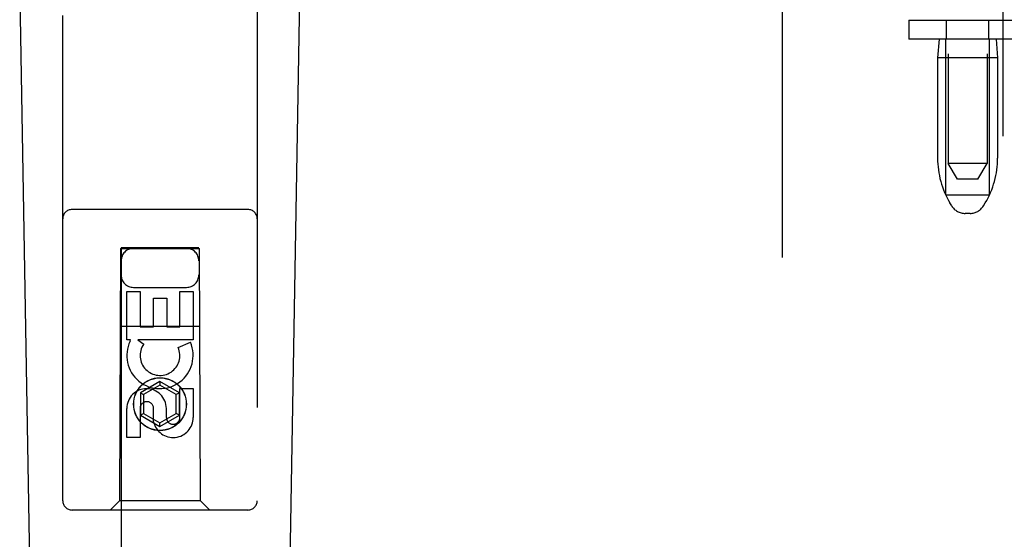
# Model space of a CAD drawing. Header units: inches. Extents: x 0 to 283, y 0 to 183.
# Tile 19 of 99: x 96.54 to 99.7, y 90.72 to 92.39. Entities that reach past the tile are written whole.
import ezdxf

# ---------------------------------------------------------------- set-up
doc = ezdxf.new("R2010")
doc.units = ezdxf.units.IN
doc.header["$LTSCALE"] = 15.583333
doc.header["$MEASUREMENT"] = 0
doc.linetypes.add('HIDDEN', pattern=[0.2, 0.1, -0.1])
doc.layers.add('DEFAULT_2', color=8, linetype='HIDDEN')
doc.layers.add('LEFTHAND_DOOR_ASSEMBLY', color=7, linetype='CONTINUOUS')

msp = doc.modelspace()

# ---------------------------------------------------------------- linework, layer by layer
at = {"layer": 'DEFAULT_2', "color": 8, "linetype": 'HIDDEN'}
for p, q in [((98.9878, 57.3437), (98.9878, 130.3137)), ((99.5201, 95.3979), (99.5201, 91.9287)), ((99.6451, 95.3979), (99.6451, 91.9287)), ((99.3938, 92.3887), (99.3938, 92.3287)), ((99.3938, 92.3887), (99.8038, 92.3887)), ((99.5146, 92.3287), (99.5146, 92.3887)), ((99.6506, 92.3287), (99.6506, 92.3887)), ((99.8038, 92.3287), (99.3938, 92.3287)), ((99.4911, 92.3287), (99.4861, 92.2687)), ((99.5126, 91.8287), (99.5126, 92.3287)), ((99.6526, 91.8287), (99.6526, 92.3287)), ((99.6741, 92.3287), (99.6791, 92.2687)), ((99.4861, 92.2687), (99.4861, 91.9463)), ((99.6791, 92.2687), (99.4861, 92.2687)), ((99.6791, 92.2687), (99.6791, 91.9463)), ((99.6451, 91.9287), (99.5201, 91.9287)), ((99.5501, 91.8787), (99.5201, 91.9287)), ((99.6151, 91.8787), (99.6451, 91.9287)), ((99.6151, 91.8787), (99.5501, 91.8787)), ((99.5126, 91.8287), (99.6526, 91.8287)), ((99.5315, 91.793), (99.526, 91.8022)), ((99.6336, 91.793), (99.6392, 91.8022)), ((99.5907, 91.7687), (99.5744, 91.7687))]:
    msp.add_line(p, q, dxfattribs=at)
for centre, radius, start, end in [((99.7661, 91.9463), 0.28, 180, 210.9637), ((99.3991, 91.9463), 0.28, 329.0363, 360), ((99.5744, 91.8187), 0.05, 210.9637, 270), ((99.5907, 91.8187), 0.05, 270, 329.0363)]:
    msp.add_arc(centre, radius, start, end, dxfattribs=at)
at = {"layer": 'LEFTHAND_DOOR_ASSEMBLY', "color": 8, "linetype": 'HIDDEN'}
for p, q in [((99.6963, 130.9747), (99.6963, 56.6827)), ((96.6753, 90.8462), (96.6753, 92.7037)), ((97.3003, 92.7037), (97.3003, 90.8462)), ((97.2703, 91.7812), (96.7053, 91.7812)), ((96.8613, 91.6562), (96.8578, 90.8462)), ((96.8613, 91.6562), (97.1143, 91.6562)), ((96.8628, 91.658), (96.8628, 57.6562)), ((97.1128, 91.658), (96.8628, 91.658)), ((97.1128, 91.6548), (96.8628, 91.6548)), ((97.1128, 57.6562), (97.1128, 91.658)), ((97.1178, 90.8462), (97.1143, 91.6562)), ((96.9028, 91.5312), (97.0728, 91.5312)), ((96.8812, 91.3622), (96.8812, 91.5183)), ((96.8812, 91.5183), (96.9237, 91.5183)), ((96.9237, 91.5183), (96.9237, 91.4048)), ((96.9671, 91.4048), (96.9671, 91.497)), ((96.9671, 91.497), (97.0096, 91.497)), ((97.0096, 91.497), (97.0096, 91.4048)), ((97.052, 91.4048), (97.052, 91.5183)), ((97.052, 91.5183), (97.0944, 91.5183)), ((97.0944, 91.5183), (97.0944, 91.3622)), ((96.8602, 91.4062), (97.1154, 91.4062)), ((96.9237, 91.4048), (96.9671, 91.4048)), ((97.0096, 91.4048), (97.052, 91.4048)), ((96.8935, 91.3622), (96.8812, 91.3622)), ((96.8917, 91.3587), (96.8935, 91.3622)), ((96.9168, 91.3622), (96.9354, 91.3492)), ((97.0944, 91.3622), (96.9168, 91.3622)), ((97.0463, 91.3378), (97.0855, 91.3548)), ((96.9878, 91.2287), (96.9253, 91.1926)), ((96.9878, 91.2171), (96.9353, 91.1868)), ((96.9878, 91.2287), (96.9878, 91.2171)), ((97.0503, 91.1926), (96.9878, 91.2287)), ((97.0403, 91.1868), (96.9878, 91.2171)), ((97.052, 91.1135), (97.052, 91.2059)), ((97.052, 91.2059), (97.0944, 91.2059)), ((97.0944, 91.2059), (97.0944, 91.1135)), ((96.9253, 91.1926), (96.9253, 91.1204)), ((96.9253, 91.1926), (96.9353, 91.1868)), ((96.9353, 91.1868), (96.9353, 91.1262)), ((97.0503, 91.1926), (97.0403, 91.1868)), ((97.0403, 91.1262), (97.0403, 91.1868)), ((97.0503, 91.1204), (97.0503, 91.1926)), ((96.8812, 91.0496), (96.8812, 91.1421)), ((96.9237, 91.1421), (96.9237, 91.0496)), ((96.9672, 91.0997), (96.9672, 91.146)), ((97.0081, 91.1421), (97.0081, 91.1136)), ((96.9253, 91.1204), (96.9353, 91.1262)), ((96.9253, 91.1204), (96.9878, 91.0843)), ((96.9353, 91.1262), (96.9878, 91.0959)), ((96.9878, 91.0959), (97.0403, 91.1262)), ((96.9878, 91.0843), (97.0503, 91.1204)), ((97.0503, 91.1204), (97.0403, 91.1262)), ((96.9878, 91.0843), (96.9878, 91.0959)), ((96.9237, 91.0496), (96.8812, 91.0496)), ((96.8578, 90.8462), (96.8278, 90.8162)), ((97.1178, 90.8462), (96.8578, 90.8462)), ((97.1178, 90.8462), (97.1478, 90.8162)), ((97.2703, 90.8162), (96.7053, 90.8162))]:
    msp.add_line(p, q, dxfattribs=at)
at = {"layer": 'LEFTHAND_DOOR_ASSEMBLY', "color": 7, "linetype": 'Continuous'}
for p, q in [((96.6299, 87.2132), (96.537, 92.5336)), ((97.3457, 87.2132), (97.4386, 92.5336))]:
    msp.add_line(p, q, dxfattribs=at)
at = {"layer": 'LEFTHAND_DOOR_ASSEMBLY', "color": 8, "linetype": 'HIDDEN'}
for radius in [0.085, 0.0845]:
    msp.add_circle((96.9878, 91.1562), radius, dxfattribs=at)
for centre, radius, start, end in [((96.7053, 91.7512), 0.03, 90, 180), ((97.2703, 91.7512), 0.03, 0, 90), ((96.9028, 91.6162), 0.04, 90, 180), ((97.0728, 91.6162), 0.04, 0, 90), ((96.9028, 91.5712), 0.04, 180, 270), ((97.0728, 91.5712), 0.04, 270, 360), ((96.9877, 91.3124), 0.1065, 154.2636, 23.4027), ((96.9877, 91.3124), 0.0639, 144.8895, 23.4026), ((96.9447, 91.1421), 0.0635, 0, 180), ((96.9456, 91.1421), 0.0219, 10.307, 180), ((97.0301, 91.1134), 0.0644, 192.2995, 0.0775), ((97.0301, 91.1135), 0.0219, 179.9011, 360), ((96.7053, 90.8462), 0.03, 180, 270), ((97.2703, 90.8462), 0.03, 270, 360)]:
    msp.add_arc(centre, radius, start, end, dxfattribs=at)

doc.saveas('drawing.dxf')
